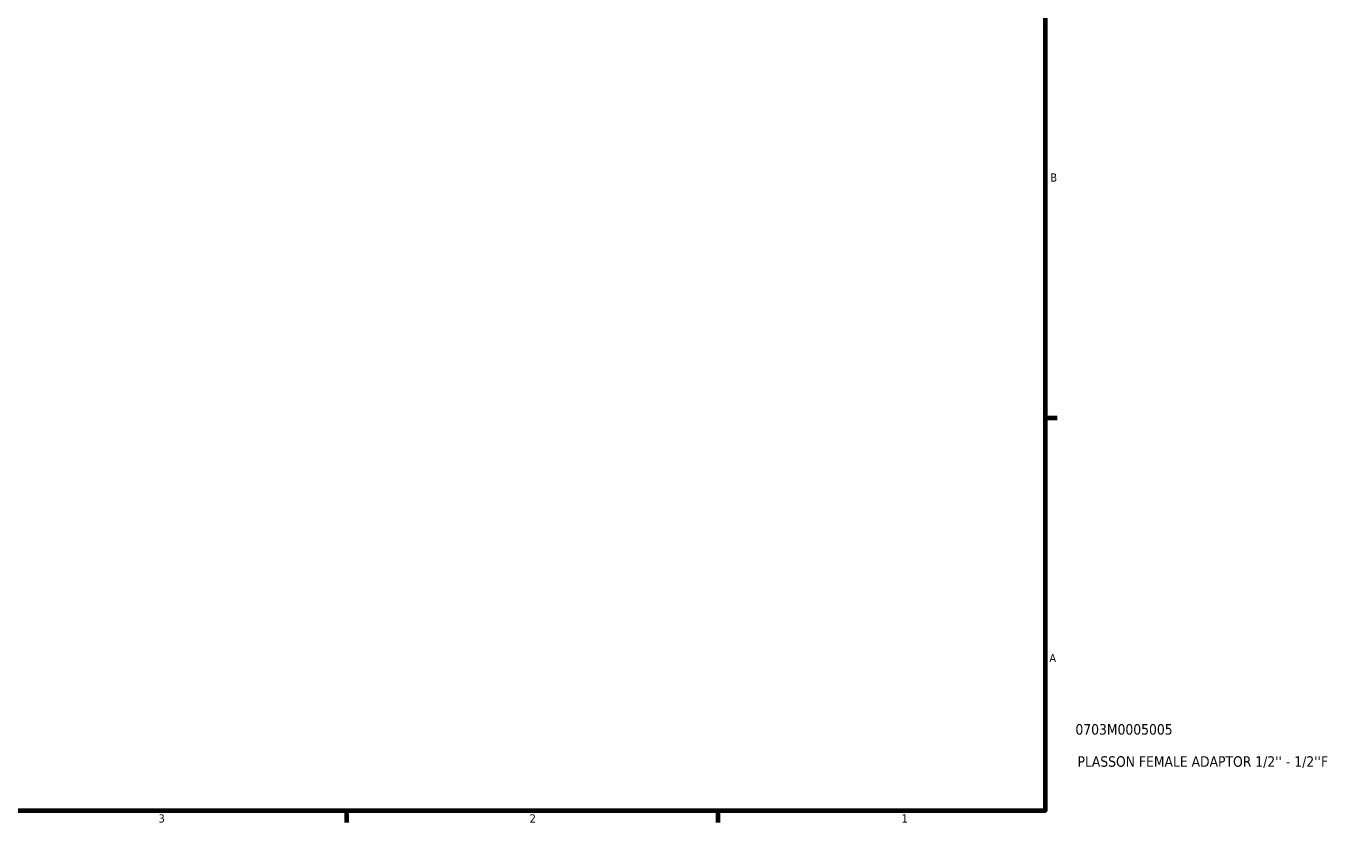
# Model space of a CAD drawing. Header units: inches. Extents: x -1.6 to 36.9, y -4.1 to 21.4.
# Tile 5 of 6: x 21.8 to 36.9, y 0.9 to 10. Entities that reach past the tile are written whole.
import ezdxf

# ---------------------------------------------------------------- set-up
doc = ezdxf.new("R2010")
doc.units = ezdxf.units.IN
doc.header["$MEASUREMENT"] = 0
doc.layers.add('Border (ANSI)', color=7, linetype='Continuous', lineweight=70)
doc.layers.add('Title (ANSI)', color=7, linetype='Continuous', lineweight=50)
doc.styles.add('Note Text (ANSI)', font='tahoma.ttf')
doc.styles.add('Text Style29', font='tahoma.ttf')

# ---------------------------------------------------------------- blocks, each defined once
blk = doc.blocks.new('Borders Default Border')
at = {"layer": 'Border (ANSI)'}
for p, q in [((33.5, 5.5), (33.634, 5.5)), ((25.5, 1), (25.5, 0.866)), ((29.75, 1), (29.75, 0.866))]:
    blk.add_line(p, q, dxfattribs=at)
at = {"layer": 'Border (ANSI)', "flags": 128}
blk.add_lwpolyline([(0.5, 1), (0.5, 21), (33.5, 21), (33.5, 1), (0.5, 1)], dxfattribs=at)
at = {"layer": 'Border (ANSI)', "color": 5, "true_color": 0x0000ff, "char_height": 0.0945, "attachment_point": 7, "style": 'Note Text (ANSI)'}
for s, insert in [('B', (33.558, 8.203)), ('A', (33.547, 2.703)), ('3', (23.346, 0.864)), ('2', (27.596, 0.866)), ('1', (31.854, 0.866))]:
    blk.add_mtext(s, dxfattribs=dict(at, insert=insert))
blk = doc.blocks.new('Title Blocks ANSI - Large')
at = {"layer": 'Title (ANSI)', "color": 5, "true_color": 0x0000ff, "style": 'Text Style29'}
for tag, p in [('PART_NUMBER_001', (0.345, 0.873)), ('DESCRIPTION_001', (0.369, 0.505))]:
    blk.add_attdef(tag, p, '', height=0.12, dxfattribs=at)

msp = doc.modelspace()

# ---------------------------------------------------------------- block references
msp.add_blockref('Borders Default Border', (0, 0))
msp.add_blockref('Title Blocks ANSI - Large', (33.5, 1)).add_auto_attribs({'PART_NUMBER_001': '0703M0005005', 'DESCRIPTION_001': "PLASSON FEMALE ADAPTOR 1/2'' - 1/2''F"})

doc.saveas('drawing.dxf')
